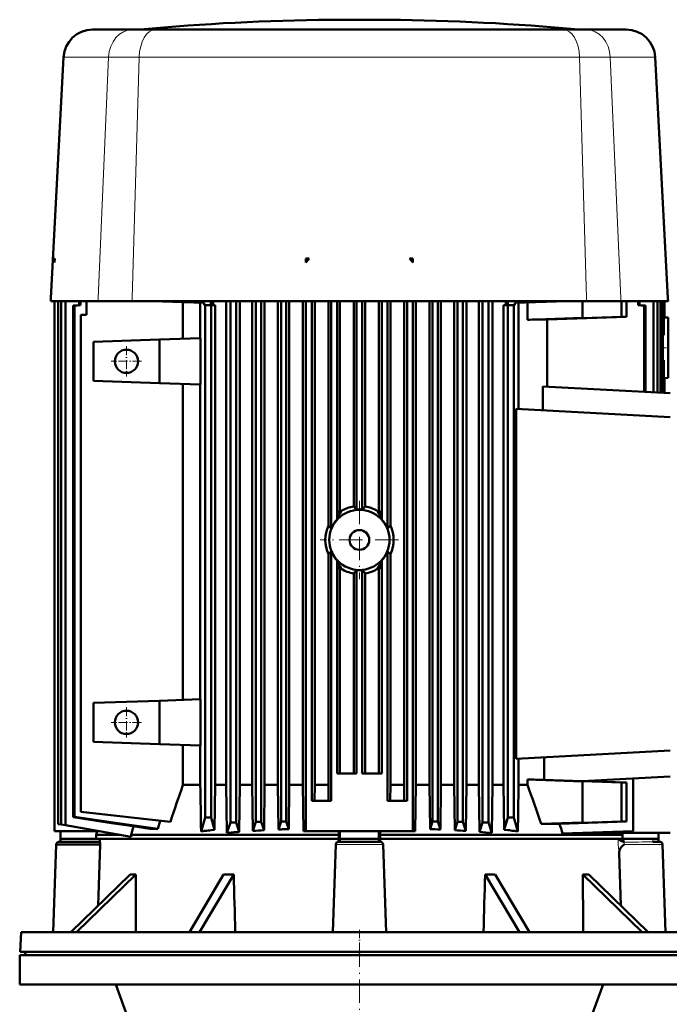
# Model space of a CAD drawing. Extents: x -2073 to 2460, y -1948 to 865.
# Tile 82 of 83: x 1755 to 2090, y 358 to 865. Entities that reach past the tile are written whole.
import ezdxf

# ---------------------------------------------------------------- set-up
doc = ezdxf.new("R2010")
doc.units = 0
doc.linetypes.add('DASHDOT', pattern=[18.5, 12, -3, 0.5, -3])

msp = doc.modelspace()

# ---------------------------------------------------------------- linework, layer by layer
at = {"color": 7, "lineweight": 50}
for p, q in [((1922.93, 864.78), (1915.12, 864.78)), ((1916.96, 864.78), (1915.12, 864.78)), ((1930.12, 864.78), (1916.96, 864.78)), ((1930.12, 864.78), (1922.93, 864.78)), ((1943.29, 864.78), (1930.12, 864.78)), ((1937.31, 864.78), (1930.12, 864.78)), ((1945.12, 864.78), (1937.31, 864.78)), ((1945.12, 864.78), (1943.29, 864.78)), ((1792.69, 859.66), (1813.31, 859.66)), ((1825.02, 859.66), (1813.31, 859.66)), ((1930.12, 859.66), (1825.02, 859.66)), ((1930.12, 859.66), (2035.22, 859.66)), ((2046.93, 859.66), (2035.22, 859.66)), ((2067.56, 859.66), (2046.93, 859.66)), ((1777.71, 845.44), (1771.21, 721.37)), ((2082.54, 845.44), (2089.04, 721.37)), ((1773.24, 741.81), (1773.12, 741.79)), ((1773.24, 741.81), (1773.12, 739.64)), ((1773.12, 741.79), (1773.12, 739.64)), ((1902.59, 741.81), (1902.6, 741.79)), ((1902.59, 741.81), (1902.6, 739.64)), ((1904.24, 741.79), (1902.59, 741.81)), ((1902.6, 741.79), (1902.6, 739.64)), ((1902.6, 741.79), (1904.24, 741.79)), ((1956, 741.79), (1957.65, 741.81)), ((1957.65, 741.79), (1956, 741.79)), ((1957.65, 741.81), (1957.65, 741.79)), ((1957.65, 741.81), (1957.65, 739.64)), ((1957.65, 741.79), (1957.65, 739.64)), ((1771.12, 719.78), (1771.21, 721.37)), ((2089.12, 719.78), (2089.04, 721.37)), ((1795.4, 719.78), (1771.12, 719.78)), ((1773.12, 719.78), (1773.12, 446.74)), ((1774.98, 719.78), (1774.98, 450.43)), ((1776.54, 719.78), (1776.54, 450.15)), ((1778.68, 449.78), (1778.68, 719.78)), ((1785.79, 717.69), (1782.76, 717.46)), ((1782.76, 717.46), (1782.76, 596.78)), ((1783.35, 717.41), (1782.76, 717.46)), ((1786.45, 717.64), (1783.35, 717.41)), ((1783.35, 717.41), (1783.35, 596.78)), ((1785.79, 719.78), (1785.79, 717.69)), ((1786.45, 717.64), (1785.79, 717.69)), ((1786.45, 719.78), (1786.45, 717.64)), ((1789.62, 719.78), (1789.62, 712.78)), ((1813.01, 719.78), (1795.4, 719.78)), ((1813.01, 719.78), (1930.12, 719.78)), ((1824.62, 719.78), (1828.62, 719.64)), ((1828.62, 719.78), (1828.62, 719.64)), ((1828.62, 719.64), (1850.09, 718.89)), ((1839.22, 719.27), (1839.22, 700.39)), ((1848.18, 718.95), (1848.18, 700.7)), ((1850.09, 718.89), (1850.09, 717.78)), ((1850.68, 717.78), (1850.09, 717.78)), ((1850.68, 717.78), (1850.68, 453.78)), ((1853.68, 717.78), (1850.68, 717.78)), ((1853.62, 717.78), (1853.62, 719.78)), ((1853.68, 717.78), (1853.68, 453.76)), ((1855.88, 717.78), (1853.68, 717.78)), ((1854.72, 719.78), (1854.72, 718.73)), ((1854.72, 717.78), (1854.72, 718.73)), ((1855.88, 717.78), (1855.88, 470.63)), ((1861.49, 470.63), (1861.49, 719.78)), ((1863.64, 451.2), (1863.64, 719.78)), ((1866.64, 719.78), (1866.64, 451.2)), ((1868.57, 470.63), (1868.57, 719.78)), ((1874.89, 470.63), (1874.89, 719.78)), ((1876.77, 451.53), (1876.77, 719.78)), ((1879.55, 719.78), (1879.55, 451.53)), ((1881.28, 470.63), (1881.28, 719.78)), ((1888.11, 470.63), (1888.11, 719.78)), ((1889.79, 451.78), (1889.79, 719.78)), ((1892.41, 451.78), (1892.41, 719.78)), ((1893.99, 470.63), (1893.99, 719.78)), ((1901.01, 470.63), (1901.01, 719.78)), ((1902.6, 719.78), (1902.6, 446.74)), ((1905.6, 462.33), (1905.6, 719.78)), ((1907.12, 470.63), (1907.12, 719.78)), ((1914.16, 604.18), (1914.16, 719.78)), ((1915.62, 719.78), (1915.62, 602.64)), ((1918.62, 607.38), (1918.62, 719.78)), ((1920.06, 612.16), (1920.06, 719.78)), ((1927.2, 614.06), (1927.2, 719.78)), ((1928.62, 612.34), (1928.62, 719.78)), ((2047.23, 719.78), (1930.12, 719.78)), ((1931.62, 719.78), (1931.62, 612.34)), ((1933.04, 614.06), (1933.04, 719.78)), ((1940.18, 612.16), (1940.18, 719.78)), ((1941.62, 607.38), (1941.62, 719.78)), ((1944.62, 719.78), (1944.62, 602.64)), ((1946.09, 604.18), (1946.09, 719.78)), ((1953.13, 470.63), (1953.13, 719.78)), ((1954.65, 462.33), (1954.65, 719.78)), ((1957.65, 719.78), (1957.65, 446.74)), ((1959.24, 470.63), (1959.24, 719.78)), ((1966.25, 470.63), (1966.25, 719.78)), ((1967.83, 451.78), (1967.83, 719.78)), ((1970.45, 451.78), (1970.45, 719.78)), ((1972.13, 470.63), (1972.13, 719.78)), ((1978.96, 470.63), (1978.96, 719.78)), ((1980.69, 451.53), (1980.69, 719.78)), ((1983.47, 451.53), (1983.47, 719.78)), ((1985.35, 470.63), (1985.35, 719.78)), ((1991.67, 470.63), (1991.67, 719.78)), ((1993.61, 719.78), (1993.61, 451.2)), ((1996.61, 451.2), (1996.61, 719.78)), ((1998.76, 470.63), (1998.76, 719.78)), ((2004.41, 717.78), (2006.61, 717.78)), ((2004.41, 717.78), (2004.41, 470.63)), ((2005.52, 719.78), (2005.52, 718.73)), ((2005.52, 717.78), (2005.52, 718.73)), ((2009.61, 717.78), (2006.61, 717.78)), ((2006.61, 717.78), (2006.61, 453.78)), ((2006.62, 717.78), (2006.62, 719.78)), ((2009.61, 717.78), (2009.61, 453.78)), ((2010.2, 717.78), (2009.61, 717.78)), ((2010.2, 718.89), (2031.62, 719.64)), ((2010.2, 717.78), (2010.2, 718.89)), ((2012.12, 718.96), (2012.12, 664.18)), ((2016.68, 719.12), (2016.68, 710.23)), ((2031.62, 719.78), (2031.62, 719.64)), ((2031.62, 719.64), (2035.62, 719.78)), ((2045.12, 719.78), (2045.12, 711.2)), ((2064.84, 719.78), (2047.23, 719.78)), ((2064.84, 719.78), (2089.12, 719.78)), ((2065.12, 711.78), (2065.12, 719.78)), ((2067.77, 711.78), (2067.77, 719.78)), ((2073.8, 719.78), (2073.8, 717.64)), ((2074.46, 717.69), (2073.8, 717.64)), ((2076.89, 717.41), (2073.8, 717.64)), ((2074.46, 719.78), (2074.46, 717.69)), ((2077.49, 717.46), (2074.46, 717.69)), ((2076.89, 717.41), (2077.49, 717.46)), ((2076.89, 717.41), (2076.89, 673.11)), ((2077.49, 717.46), (2077.49, 673.08)), ((2081.57, 719.78), (2081.57, 672.86)), ((2083.68, 672.75), (2083.68, 719.78)), ((2085.24, 672.67), (2085.24, 719.78)), ((2086.35, 672.61), (2086.35, 719.78)), ((2087.02, 702.2), (2087.02, 719.78)), ((2087.22, 711.33), (2087.22, 719.78)), ((1789.62, 712.78), (1786.62, 712.65)), ((1786.62, 712.65), (1786.62, 456.78)), ((2045.12, 711.2), (2016.68, 710.23)), ((2067.77, 711.78), (2026.86, 710.38)), ((2026.86, 710.38), (2026.86, 675.73)), ((2065.12, 711.78), (2045.12, 711.09)), ((2045.12, 711.09), (2045.12, 711.2)), ((2065.12, 711.78), (2067.77, 711.78)), ((2087.02, 711.34), (2087.22, 711.33)), ((2089.12, 711.28), (2087.22, 711.38)), ((2089.12, 680.28), (2089.12, 711.28)), ((1827.12, 699.96), (1848.33, 700.7)), ((1848.33, 676.85), (1848.33, 700.7)), ((2086.35, 702.2), (2087.02, 702.2)), ((1793.12, 698.78), (1827.12, 699.96)), ((1793.12, 698.78), (1793.12, 678.78)), ((1827.12, 677.59), (1827.12, 699.96)), ((2086.35, 689.35), (2087.02, 689.36)), ((2087.02, 672.58), (2087.02, 689.36)), ((2087.02, 680.21), (2087.22, 680.22)), ((2089.12, 680.28), (2087.22, 680.18)), ((2087.22, 672.57), (2087.22, 680.22)), ((1793.12, 678.78), (1827.12, 677.59)), ((1827.12, 677.59), (1848.33, 676.85)), ((1839.22, 677.17), (1839.22, 514.39)), ((1848.18, 676.85), (1848.18, 514.7)), ((2024.58, 675.85), (2090.12, 672.42)), ((2024.58, 675.85), (2024.58, 663.52)), ((2010.94, 664.24), (2090.12, 660.09)), ((2010.94, 664.24), (2010.94, 484.09)), ((1929.6, 612.41), (1929.99, 612.41)), ((1930.64, 612.41), (1930.25, 612.41)), ((1939.65, 611.45), (1939.65, 611.44)), ((1940.23, 611.89), (1940.23, 611.9)), ((1918.62, 607.38), (1918.66, 607.48)), ((1941.59, 607.48), (1941.62, 607.38)), ((1782.76, 596.78), (1782.76, 453.96)), ((1783.35, 596.78), (1783.35, 454.06)), ((1914.16, 470.63), (1914.16, 589.37)), ((1915.62, 590.91), (1915.62, 462.33)), ((1944.62, 590.91), (1944.62, 462.33)), ((1946.09, 470.63), (1946.09, 589.37)), ((1918.62, 476.44), (1918.62, 586.17)), ((1918.62, 586.17), (1918.66, 586.07)), ((1941.62, 586.17), (1941.59, 586.07)), ((1941.62, 476.44), (1941.62, 586.17)), ((1920.02, 581.65), (1920.01, 581.66)), ((1920.06, 581.39), (1920.06, 476.44)), ((1920.59, 582.11), (1920.59, 582.11)), ((1927.2, 579.49), (1927.2, 476.44)), ((1928.62, 476.44), (1928.62, 581.21)), ((1929.6, 581.15), (1929.99, 581.14)), ((1930.64, 581.15), (1930.25, 581.14)), ((1931.62, 476.44), (1931.62, 581.21)), ((1933.04, 579.49), (1933.04, 476.44)), ((1940.18, 581.39), (1940.18, 476.44)), ((1793.12, 512.78), (1827.12, 513.96)), ((1793.12, 512.78), (1793.12, 492.78)), ((1827.12, 513.96), (1848.33, 514.7)), ((1827.12, 491.59), (1827.12, 513.96)), ((1848.33, 490.85), (1848.33, 514.7)), ((1793.12, 492.78), (1827.12, 491.59)), ((1848.33, 490.85), (1827.12, 491.59)), ((1839.22, 491.17), (1839.22, 470.63)), ((1848.18, 490.85), (1848.18, 470.63)), ((2010.94, 484.09), (2090.12, 488.23)), ((2012.12, 484.15), (2012.12, 470.63)), ((2025.27, 484.84), (2025.27, 473.2)), ((1928.62, 476.44), (1918.62, 476.44)), ((1941.62, 476.44), (1931.62, 476.44)), ((2016.68, 473.33), (2016.68, 470.63)), ((2016.68, 473.33), (2045.12, 472.35)), ((2025.27, 473.2), (2044.9, 472.53)), ((2090.12, 474.9), (2044.9, 472.53)), ((2045.12, 472.46), (2045.12, 472.35)), ((2065.12, 471.78), (2045.12, 472.46)), ((2045.12, 472.35), (2045.12, 451.2)), ((2045.21, 472.55), (2067.77, 471.78)), ((2065.12, 471.78), (2067.77, 471.78)), ((2065.12, 451.78), (2065.12, 471.78)), ((2067.77, 451.78), (2067.77, 471.78)), ((2071.12, 473.91), (2071.12, 446.78)), ((2071.13, 470.35), (2071.13, 472.67)), ((1839.22, 470.63), (1848.18, 470.63)), ((1855.55, 447.47), (1855.88, 470.63)), ((1855.88, 470.63), (1861.49, 470.63)), ((1861.49, 470.63), (1861.85, 445.8)), ((1868.25, 446.33), (1868.57, 470.63)), ((1868.57, 470.63), (1874.89, 470.63)), ((1874.89, 470.63), (1875.22, 446.84)), ((1880.98, 447.2), (1881.28, 470.63)), ((1881.28, 470.63), (1888.11, 470.63)), ((1888.11, 470.63), (1888.41, 447.61)), ((1893.71, 447.85), (1893.99, 470.63)), ((1893.99, 470.63), (1901.01, 470.63)), ((1901.01, 470.63), (1901.31, 446.74)), ((1907.12, 470.63), (1907.02, 462.33)), ((1907.12, 470.63), (1914.16, 470.63)), ((1914.16, 470.63), (1914.26, 462.33)), ((1946.09, 470.63), (1945.98, 462.33)), ((1946.09, 470.63), (1953.13, 470.63)), ((1953.13, 470.63), (1953.23, 462.33)), ((1959.24, 470.63), (1958.93, 446.74)), ((1959.24, 470.63), (1966.25, 470.63)), ((1966.53, 447.85), (1966.25, 470.63)), ((1972.13, 470.63), (1971.83, 447.61)), ((1972.13, 470.63), (1978.96, 470.63)), ((1979.26, 447.2), (1978.96, 470.63)), ((1985.35, 470.63), (1985.03, 446.84)), ((1985.35, 470.63), (1991.67, 470.63)), ((1991.99, 446.33), (1991.67, 470.63)), ((1998.76, 470.63), (1998.39, 445.8)), ((1998.76, 470.63), (2004.41, 470.63)), ((2004.74, 447.46), (2004.41, 470.63)), ((2012.12, 470.63), (2016.68, 470.63)), ((1915.62, 462.33), (1905.6, 462.33)), ((1954.65, 462.33), (1944.62, 462.33)), ((1832.77, 451.52), (1786.62, 456.78)), ((1783.35, 454.06), (1782.76, 453.96)), ((1826.23, 448), (1827.51, 452.12)), ((1848.56, 446.64), (1850.68, 453.76)), ((1850.68, 453.78), (1850.68, 453.76)), ((1853.68, 453.76), (1850.68, 453.76)), ((1855.55, 447.47), (1853.68, 453.76)), ((1875.22, 446.84), (1876.77, 451.53)), ((1879.55, 451.53), (1876.77, 451.53)), ((1880.98, 447.2), (1879.55, 451.53)), ((1888.41, 447.61), (1889.79, 451.78)), ((1892.41, 451.78), (1889.79, 451.78)), ((1893.71, 447.85), (1892.41, 451.78)), ((1966.53, 447.85), (1967.83, 451.78)), ((1967.83, 451.78), (1970.45, 451.78)), ((1971.83, 447.61), (1970.45, 451.78)), ((1979.26, 447.2), (1980.69, 451.53)), ((1980.69, 451.53), (1983.47, 451.53)), ((1985.03, 446.84), (1983.47, 451.53)), ((2004.74, 447.46), (2006.61, 453.78)), ((2009.61, 453.78), (2006.61, 453.78)), ((2011.73, 446.63), (2009.61, 453.78)), ((2067.77, 451.78), (2033.21, 450.59)), ((2065.12, 451.78), (2045.12, 451.09)), ((2065.12, 451.78), (2067.77, 451.78)), ((2071.13, 453.2), (2071.13, 450.66)), ((1795.89, 446.74), (1773.12, 446.74)), ((1776.54, 450.15), (1774.98, 450.43)), ((1776.12, 446.74), (1776.12, 442.78)), ((1778.68, 449.78), (1776.54, 450.15)), ((1812.48, 443.82), (1778.68, 449.78)), ((1795, 446.74), (1794.54, 444.78)), ((1813.72, 449.24), (1812.48, 444.78)), ((1826.23, 448), (1822.2, 448)), ((1853.68, 447.26), (1855.55, 447.47)), ((1861.85, 445.8), (1863.64, 451.2)), ((1866.64, 451.2), (1863.64, 451.2)), ((1868.25, 446.33), (1866.64, 451.2)), ((1891.31, 447.74), (1891.89, 447.78)), ((1891.31, 447.74), (1891.91, 447.74)), ((1892.38, 447.79), (1893.71, 447.85)), ((1901.31, 446.74), (1902.6, 446.74)), ((1957.65, 446.74), (1902.6, 446.74)), ((1919.48, 444.78), (1919.46, 446.74)), ((1920.12, 446.74), (1920.12, 442.78)), ((1940.12, 446.74), (1940.12, 442.78)), ((1940.76, 444.78), (1940.78, 446.74)), ((1958.93, 446.74), (1957.65, 446.74)), ((1991.99, 446.33), (1993.61, 451.2)), ((1996.61, 451.2), (1993.61, 451.2)), ((1998.39, 445.8), (1996.61, 451.2)), ((2006.61, 447.25), (2004.74, 447.46)), ((2045.12, 451.2), (2023.82, 450.47)), ((2071.12, 446.78), (2034.79, 445.51)), ((2045.12, 451.2), (2045.12, 451.09)), ((2071.13, 450.66), (2071.12, 449.34)), ((1776.07, 441.28), (1776.12, 442.78)), ((1794.54, 442.78), (1776.12, 442.78)), ((1794.54, 444.78), (1807.04, 444.78)), ((1794.54, 444.78), (1794.54, 442.78)), ((1794.54, 442.78), (1864.92, 442.78)), ((1796.43, 441.27), (1796.48, 442.78)), ((1812.48, 444.78), (1812.48, 443.82)), ((1812.48, 444.78), (1864.92, 444.78)), ((1864.92, 444.78), (1919.48, 444.78)), ((1864.92, 442.78), (1919.48, 442.78)), ((1919.41, 442.78), (1919.36, 441.27)), ((1919.48, 444.78), (1919.48, 442.78)), ((1919.48, 442.78), (1920.12, 442.78)), ((1920.07, 441.28), (1920.12, 442.78)), ((1920.12, 442.78), (1920.12, 442.78)), ((1940.12, 442.78), (1920.12, 442.78)), ((1940.76, 442.78), (1940.12, 442.78)), ((1940.12, 442.78), (1940.12, 442.78)), ((1940.17, 441.28), (1940.12, 442.78)), ((1940.76, 444.78), (2065.7, 444.78)), ((1940.76, 444.78), (1940.76, 442.78)), ((1940.76, 442.78), (2065.7, 442.78)), ((1940.83, 442.78), (1940.88, 441.27)), ((2047.46, 445.95), (2047.5, 445.83)), ((2090.12, 445.83), (2047.5, 445.83)), ((2065.7, 444.78), (2065.46, 445.83)), ((2065.7, 444.78), (2065.7, 442.78)), ((2065.7, 442.78), (2066.28, 442.78)), ((2084.12, 442.78), (2066.28, 442.78)), ((2081.51, 442.78), (2081.24, 442.58)), ((2084.12, 442.78), (2084.12, 445.83)), ((1772.38, 394.78), (1773.95, 439.81)), ((1796.5, 439.83), (1773.95, 439.81)), ((1775.45, 441.28), (1793.99, 441.28)), ((1793.99, 441.28), (1796.43, 441.27)), ((1795.51, 408.45), (1796.5, 439.83)), ((1916.38, 394.78), (1917.95, 439.83)), ((1919.45, 441.28), (1940.8, 441.28)), ((1943.87, 394.78), (1942.29, 439.83)), ((2084.17, 441.28), (2084.18, 441.23)), ((2084.18, 441.23), (2084.18, 441.14)), ((2084.79, 441.28), (2084.77, 441.28)), ((2084.8, 441.28), (2084.78, 441.28)), ((2084.79, 441.28), (2084.8, 441.28)), ((2084.8, 441.28), (2084.8, 441.28)), ((2087.87, 394.78), (2086.29, 439.83)), ((2064.74, 408.45), (2063.88, 435.34)), ((1781.4, 394.78), (1811.99, 424.42)), ((1814.99, 424.42), (1784.4, 394.78)), ((1842.52, 394.78), (1860.18, 424.42)), ((1865.38, 424.42), (1847.72, 394.78)), ((2012.52, 394.78), (1994.86, 424.42)), ((2000.06, 424.42), (2017.72, 394.78)), ((2075.85, 394.78), (2045.26, 424.42)), ((2048.26, 424.42), (2078.85, 394.78)), ((1755.86, 394.78), (1755.32, 384.56)), ((1755.86, 394.78), (2083.05, 394.78)), ((2083.05, 394.78), (2104.39, 394.78)), ((1755.13, 382.78), (2105.13, 382.78)), ((1755.13, 367.78), (1755.13, 382.78)), ((1755.32, 384.56), (2083.52, 384.56)), ((1758.23, 382.78), (1758.22, 382.88)), ((1758.23, 382.78), (2080.97, 382.78)), ((2080.97, 382.78), (2102.02, 382.78)), ((2083.52, 384.56), (2096.1, 384.56)), ((1755.13, 367.78), (2105.13, 367.78)), ((1804.62, 367.78), (1816.63, 334.78)), ((2043.63, 334.78), (2055.64, 367.78))]:
    msp.add_line(p, q, dxfattribs=at)
at = {"color": 7, "lineweight": 18}
for p, q in [((1831.06, 859.76), (1817.24, 859.76)), ((1984.24, 859.76), (1831.06, 859.76)), ((2043, 859.76), (1984.24, 859.76)), ((1800.87, 845.44), (1777.71, 845.44)), ((1800.87, 845.44), (1795.47, 721.37)), ((1800.87, 845.44), (1816.68, 845.44)), ((1816.68, 845.44), (1813.06, 721.37)), ((1930.12, 845.44), (1816.68, 845.44)), ((2043.56, 845.44), (1930.12, 845.44)), ((2043.56, 845.44), (2047.19, 721.37)), ((2043.56, 845.44), (2059.37, 845.44)), ((2082.54, 845.44), (2059.37, 845.44)), ((2059.37, 845.44), (2064.77, 721.37)), ((1795.4, 719.78), (1795.47, 721.37)), ((1813.01, 719.78), (1813.06, 721.37)), ((2047.23, 719.78), (2047.19, 721.37)), ((2064.84, 719.78), (2064.77, 721.37)), ((1930.12, 612.78), (1929.99, 612.77)), ((1929.99, 612.41), (1929.99, 612.77)), ((1930.12, 612.78), (1930.26, 612.77)), ((1930.25, 612.41), (1930.26, 612.77)), ((1929.99, 581.14), (1929.99, 580.78)), ((1930.12, 580.78), (1929.99, 580.78)), ((1930.12, 580.78), (1930.26, 580.78)), ((1930.25, 581.14), (1930.26, 580.78)), ((2071.12, 472.67), (2071.13, 472.67)), ((2071.12, 470.35), (2071.13, 470.35)), ((2071.12, 453.2), (2071.13, 453.2)), ((2071.12, 450.66), (2071.13, 450.66)), ((2066.42, 442.35), (2066.41, 442.78)), ((2081.24, 442.58), (2081.24, 442.58)), ((2081.24, 442.58), (2081.24, 442.58)), ((1917.95, 439.83), (1942.29, 439.83)), ((2066.45, 439.83), (2086.29, 439.83)), ((2081.3, 441.2), (2081.29, 441.2)), ((1758.22, 382.88), (2080.98, 382.88)), ((2080.98, 382.88), (2093.35, 382.88))]:
    msp.add_line(p, q, dxfattribs=at)
at = {"color": 7, "linetype": 'DASHDOT', "lineweight": 18, "ltscale": 0.003079}
msp.add_line((1930.12, 859.77), (1930.12, 859.65), dxfattribs=at)
at = {"color": 7, "linetype": 'DASHDOT', "lineweight": 18, "ltscale": 0.389999}
msp.add_line((1810.12, 696.58), (1810.12, 680.98), dxfattribs=at)
at = {"color": 7, "linetype": 'DASHDOT', "lineweight": 18, "ltscale": 0.083044}
msp.add_line((2089.4, 695.78), (2086.08, 695.78), dxfattribs=at)
at = {"color": 7, "linetype": 'DASHDOT', "lineweight": 18, "ltscale": 0.390002}
for p, q in [((1817.92, 688.78), (1802.32, 688.78)), ((1817.92, 502.78), (1802.32, 502.78))]:
    msp.add_line(p, q, dxfattribs=at)
at = {"color": 7, "linetype": 'DASHDOT', "lineweight": 18}
for p, q in [((1930.12, 616.93), (1930.12, 576.63)), ((1950.27, 596.78), (1909.97, 596.78)), ((1930.13, 388.78), (1930.13, 316.78))]:
    msp.add_line(p, q, dxfattribs=at)
at = {"color": 7, "linetype": 'DASHDOT', "lineweight": 18, "ltscale": 0.390001}
msp.add_line((1810.12, 510.58), (1810.12, 494.98), dxfattribs=at)
at = {"color": 7, "linetype": 'DASHDOT', "lineweight": 18, "ltscale": 0.000463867}
msp.add_line((2084.8, 439.78), (2084.78, 439.78), dxfattribs=at)
at = {"color": 7, "linetype": 'DASHDOT', "lineweight": 18, "ltscale": 0.359999}
msp.add_line((1930.12, 395.98), (1930.12, 381.58), dxfattribs=at)
at = {"color": 7, "lineweight": 50}
for points in [[(1918.69, 607.85), (1918.81, 608.05), (1918.94, 608.39), (1919.03, 608.7), (1919.21, 609.49), (1919.45, 610.63), (1919.57, 611.11), (1919.7, 611.5), (1919.84, 611.74), (1920.01, 611.89)], [(1920.59, 611.44), (1920.58, 611.12), (1920.41, 610.68), (1920.26, 610.43), (1919.85, 609.82), (1919.4, 609.14), (1919.21, 608.81), (1918.98, 608.32), (1918.87, 607.95), (1918.86, 607.76)], [(1920.59, 611.44), (1920.59, 611.45), (1920.6, 611.47), (1920.72, 611.6)], [(1929.99, 612.77), (1929.92, 612.71), (1929.6, 612.41)], [(1930.26, 612.77), (1930.3, 612.73), (1930.64, 612.41)], [(1939.53, 611.6), (1939.63, 611.49), (1939.65, 611.46), (1939.65, 611.45)], [(1939.65, 611.44), (1939.65, 611.17), (1939.73, 610.91), (1939.9, 610.56), (1940.08, 610.28), (1940.51, 609.64), (1941.06, 608.76), (1941.26, 608.33), (1941.36, 607.99), (1941.38, 607.76)], [(1941.55, 607.85), (1941.36, 608.21), (1941.14, 609.01), (1940.89, 610.2), (1940.71, 611), (1940.62, 611.3), (1940.48, 611.63), (1940.34, 611.81), (1940.23, 611.89)], [(1918.66, 607.48), (1918.68, 607.82), (1918.69, 607.85), (1918.69, 607.85), (1918.69, 607.85)], [(1918.66, 607.48), (1918.85, 607.72), (1918.86, 607.75), (1918.86, 607.76)], [(1941.59, 607.48), (1941.4, 607.72), (1941.38, 607.75), (1941.38, 607.76)], [(1941.59, 607.48), (1941.56, 607.82), (1941.56, 607.85), (1941.56, 607.85), (1941.55, 607.85)], [(1918.69, 585.7), (1918.69, 585.7), (1918.68, 585.71), (1918.67, 585.8), (1918.66, 586.07)], [(1918.66, 586.07), (1918.85, 585.83), (1918.86, 585.8), (1918.86, 585.8)], [(1920.01, 581.66), (1919.88, 581.76), (1919.75, 581.96), (1919.61, 582.3), (1919.52, 582.61), (1919.34, 583.4), (1919.12, 584.48), (1918.94, 585.17), (1918.85, 585.41), (1918.69, 585.7)], [(1920.59, 582.11), (1920.59, 582.38), (1920.52, 582.65), (1920.34, 583), (1920.16, 583.27), (1919.73, 583.91), (1919.18, 584.79), (1918.98, 585.22), (1918.88, 585.56), (1918.86, 585.8)], [(1939.65, 582.11), (1939.65, 582.32), (1939.7, 582.57), (1939.84, 582.89), (1940, 583.15), (1940.41, 583.76), (1940.75, 584.26), (1941.04, 584.76), (1941.32, 585.38), (1941.38, 585.8)], [(1941.55, 585.7), (1941.39, 585.41), (1941.19, 584.74), (1940.95, 583.64), (1940.77, 582.81), (1940.68, 582.46), (1940.54, 582.06), (1940.41, 581.82), (1940.23, 581.66)], [(1941.59, 586.07), (1941.4, 585.83), (1941.38, 585.8), (1941.38, 585.8)], [(1941.59, 586.07), (1941.56, 585.74), (1941.56, 585.71), (1941.56, 585.7), (1941.55, 585.7)], [(1920.72, 581.96), (1920.62, 582.06), (1920.6, 582.09), (1920.59, 582.11)], [(1929.99, 580.78), (1929.94, 580.82), (1929.6, 581.15)], [(1930.26, 580.78), (1930.32, 580.84), (1930.64, 581.15)], [(1939.65, 582.11), (1939.65, 582.11), (1939.64, 582.08), (1939.53, 581.96)], [(2071.23, 473.91), (2071.18, 473.64), (2071.13, 473.12), (2071.13, 472.67)], [(1782.76, 453.96), (1802.45, 450.92), (1812.32, 449.44), (1822.2, 448)], [(1783.35, 454.06), (1795.07, 452.33), (1806.81, 450.65), (1816.52, 449.3), (1826.23, 448)], [(2063.66, 442.78), (2063.81, 442.58), (2064.01, 442.38), (2064.32, 442.13), (2064.69, 441.89), (2065.35, 441.57)], [(2084.12, 442.78), (2084.11, 442.3), (2084.15, 441.85), (2084.18, 441.23)], [(1796.5, 439.83), (1796.5, 440.76), (1796.48, 441.1), (1796.45, 441.25), (1796.44, 441.27), (1796.43, 441.27)], [(2063.88, 435.34), (2063.91, 436.02), (2064.02, 436.68), (2064.25, 437.34), (2064.48, 437.78), (2064.77, 438.23), (2065.15, 438.69), (2065.59, 439.12), (2066.45, 439.83)], [(2082.68, 441.28), (2081.87, 441.25), (2081.3, 441.2)], [(2082.68, 441.28), (2083.87, 441.2), (2084.18, 441.17)]]:
    msp.add_lwpolyline(points, dxfattribs=at)
at = {"color": 7, "lineweight": 18}
for points in [[(2063.88, 435.34), (2063.81, 435.87), (2063.68, 436.82), (2063.56, 438.14), (2063.48, 439.62), (2063.46, 441.74), (2063.5, 442.78)], [(2081.24, 442.58), (2081.26, 441.62), (2081.29, 441.2)], [(2081.24, 442.58), (2081.27, 441.62), (2081.3, 441.2)], [(2066.45, 439.83), (2066.44, 440.41), (2066.5, 440.92), (2066.56, 441.09)]]:
    msp.add_lwpolyline(points, dxfattribs=at)
at = {"color": 7, "lineweight": 50}
for centre, radius in [((1810.12, 688.78), 6), ((1930.12, 596.78), 15.5), ((1930.12, 596.78), 5.1), ((1810.12, 502.78), 6)]:
    msp.add_circle(centre, radius, dxfattribs=at)
for centre, radius, start, end in [((1930.12, -385.13), 1250, 90.68756, 95.18106), ((1930.12, -385.13), 1250, 84.81894, 89.31245), ((1792.69, 844.66), 15, 90.0001, 176.9996), ((1814.98, 884.66), 25, 270, 275.1811), ((2045.26, 884.66), 25, 264.8189, 270), ((2067.56, 844.66), 15, 3, 90), ((1974.26, 686.55), 89.19, 141.7254, 143.4664), ((1885.98, 686.55), 89.19, 36.5336, 38.2746), ((2055.73, -1577.82), 2288.37, 90.72283, 90.97765), ((1930.11, 596.64), 17.66, 99.4818, 122.1434), ((1856.86, 554.6), 92.11, 38.8197, 40.205), ((2003.39, 554.6), 92.11, 139.7951, 141.1804), ((1930.13, 596.64), 17.66, 57.8567, 80.5182), ((1922.2, 613.99), 2.81, 220.3798, 238.1233), ((1930.12, 596.78), 15.64, 91.8984, 95.5036), ((1930.12, 596.78), 15.64, 89.5179, 90.4821), ((1930.12, 596.78), 15.64, 84.4964, 88.1016), ((1938.04, 613.99), 2.82, 301.895, 319.6019), ((1929.96, 596.78), 17.45, 154.8999, 205.1001), ((1869.44, 559.96), 62.89, 42.747, 44.6809), ((1930.12, 596.78), 15.64, 137.3179, 157.9634), ((1930.12, 596.78), 15.64, 22.0366, 42.6821), ((1990.8, 559.96), 62.89, 135.3191, 137.2531), ((1930.28, 596.78), 17.45, 334.8999, 25.1001), ((1868.81, 634.2), 63.77, 315.3323, 317.2396), ((1930.12, 596.78), 15.64, 202.0366, 222.6821), ((1930.12, 596.78), 15.64, 317.3179, 337.9634), ((1991.43, 634.2), 63.76, 222.7601, 224.6678), ((1922.21, 579.56), 2.82, 121.8949, 139.6019), ((1930.11, 596.91), 17.66, 237.8566, 260.5183), ((1856.86, 638.95), 92.11, 319.795, 321.1803), ((1930.12, 596.78), 15.64, 264.4964, 268.1016), ((1930.12, 596.78), 15.64, 269.5179, 270.4821), ((1930.12, 596.78), 15.64, 271.8984, 275.5036), ((2003.39, 638.95), 92.11, 218.8196, 220.2049), ((1930.13, 596.91), 17.66, 279.4821, 302.1431), ((1938.04, 579.56), 2.82, 40.398, 58.1051), ((2056.7, 2824.35), 2351.36, 269.02479, 269.2342), ((3513.56, -105.26), 1770.61, 161.01916, 161.67189), ((-45057.52, -296.42), 46911.96, 0.907573, 0.936876), ((48331.96, -287.29), 46326.05, 179.062575, 179.092259), ((660.33, -20.89), 1442.66, 19.07037, 19.91975), ((2069.62, 470.35), 1.51, 354.8042, 360), ((2069.62, 453.2), 1.51, 359.9996, 5.1951), ((1904.38, 4.78), 445.37, 96.9248, 97.1991), ((1906.75, -14.85), 465.14, 96.5519, 96.924), ((1923.14, -263.85), 712.3, 93.39289, 93.85783), ((1926.88, -331.31), 779.86, 92.61478, 92.82778), ((1892.3, 440.67), 7.12, 89.3686, 93.2728), ((1891.9, 450.08), 2.33, 270.0665, 281.6663), ((1933.08, -337.27), 785.83, 87.17307, 87.55991), ((1937.1, -263.85), 712.3, 86.14217, 86.60711), ((1953.53, -14.49), 464.79, 83.0702, 83.4426), ((1955.91, 5.14), 445.01, 82.7946, 83.0694), ((2056.53, -1669.47), 2120.2, 90.63022, 90.88398), ((-532.1, -350.53), 2687.49, 17.22962, 17.34318), ((1915.42, -160.44), 608.6, 94.74623, 95.05002), ((1917.44, -184.72), 632.97, 94.45707, 94.74634), ((1943.79, -172.49), 620.7, 84.95329, 85.54615), ((2040.17, 477.22), 43.65, 305.2334, 306.9729), ((2067.71, 445.76), 4.81, 240.6862, 256.189), ((1775.45, 439.78), 1.5, 90, 178.86), ((1919.45, 439.78), 1.5, 90, 178), ((1940.8, 439.78), 1.5, 2, 89.999), ((2084.8, 439.78), 1.5, 90.0009, 114.2816), ((2084.8, 439.78), 1.5, 2, 90), ((1813.48, 463.36), 38.97, 267.8051, 272.2164), ((62547.25, 194.84), 60732.7, 179.7834197, 179.8113825), ((1862.78, 541.3), 116.91, 268.7287, 271.2754), ((102163.34, 3157.11), 100335.18, 181.5606796, 181.5776048), ((-98303.07, 3157.1), 100335.15, 358.4223901, 358.4393215), ((1997.46, 541.3), 116.91, 268.7246, 271.2713), ((-58687, 194.84), 60732.69, 0.1886188, 0.2165807), ((2046.76, 463.36), 38.97, 267.7836, 272.1949), ((1756.22, 382.78), 2, 3, 63.1351)]:
    msp.add_arc(centre, radius, start, end, dxfattribs=at)
at = {"color": 7, "lineweight": 18}
for centre, radius, start, end in [((1919.26, 608.68), 1, 235.3715, 246.7701), ((1940.98, 608.68), 1, 293.2299, 304.6284), ((1919.26, 584.88), 1, 113.2299, 124.6284), ((1940.98, 584.88), 1, 55.3715, 66.7701), ((2101.68, -1363.59), 1806.28, 90.64845, 91.1184), ((2101.75, -3173.35), 3614.61, 90.3243, 90.55781)]:
    msp.add_arc(centre, radius, start, end, dxfattribs=at)
for centre, major_axis, ratio, start_param, end_param in [((1813.31, 844.66), (0, -15), 0.830539, 3.141551, 4.659957), ((1825.02, 844.66), (0, -15), 0.55696, 3.141588, 4.659994), ((2035.22, 844.66), (0, -15), 0.556959, 1.623191, 3.141597), ((2046.93, 844.66), (0, -15), 0.830538, 1.623228, 3.141634), ((1922.13, 614), (2.53, -1.61), 0.997902, 4.492444, 4.73836), ((1938.11, 614), (-2.53, -1.61), 0.997902, 1.544823, 1.790739), ((1922.13, 579.55), (-2.53, -1.61), 0.997902, 4.686418, 4.932334), ((1938.11, 579.55), (-2.53, 1.61), 0.997902, 4.492446, 4.738362), ((1891.43, 445.26), (0, -3), 0.282416, 2.546638, 2.568839)]:
    msp.add_ellipse(centre, major_axis=major_axis, ratio=ratio, start_param=start_param, end_param=end_param, dxfattribs=at)
at = {"color": 7, "lineweight": 50}
for centre, major_axis, ratio, start_param, end_param in [((1920.01, 614), (0, 2.11), 0.052336, 3.178608, 3.654465), ((1940.23, 613.71), (0, -1.82), 0.056023, 5.729308, 6.182482), ((1920.01, 579.84), (0, -1.82), 0.056003, 2.587942, 3.04093), ((1940.24, 579.55), (0, 2.11), 0.052336, 0.037015, 0.512872)]:
    msp.add_ellipse(centre, major_axis=major_axis, ratio=ratio, start_param=start_param, end_param=end_param, dxfattribs=at)

doc.saveas('drawing.dxf')
